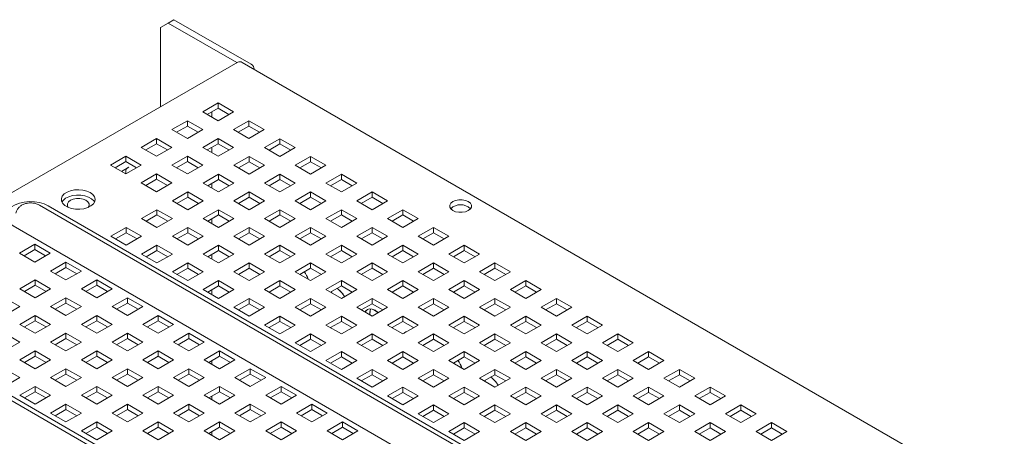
# Model space of a CAD drawing. Header units: inches. Extents: x 0 to 109, y 0 to 85.
# Tile 57 of 60: x 80.73 to 89.79, y 37.46 to 41.29. Entities that reach past the tile are written whole.
import ezdxf

# ---------------------------------------------------------------- set-up
doc = ezdxf.new("R2010")
doc.units = ezdxf.units.IN
doc.header["$MEASUREMENT"] = 0

msp = doc.modelspace()

# ---------------------------------------------------------------- linework, layer by layer
at = {"color": 7, "linetype": 'Continuous', "lineweight": 15, "ltscale": 5}
for p, q in [((82.0975, 41.2609), (82.0268, 41.22)), ((82.1503, 41.2914), (82.0975, 41.2609)), ((82.0975, 41.2609), (82.7289, 40.8964)), ((82.1503, 41.2914), (82.8609, 40.8811)), ((82.0268, 40.4911), (82.0268, 41.22)), ((82.7375, 40.9014), (73.7078, 35.6886)), ((82.7774, 40.8974), (94.9435, 33.8741)), ((82.8887, 40.8332), (82.8887, 40.8425)), ((82.4155, 40.4434), (82.557, 40.5251)), ((82.557, 40.5251), (82.6984, 40.4434)), ((82.557, 40.4762), (82.557, 40.5251)), ((82.557, 40.3618), (82.4155, 40.4434)), ((82.557, 40.4762), (82.4578, 40.419)), ((82.499, 40.4427), (82.499, 40.3953)), ((82.6561, 40.419), (82.557, 40.4762)), ((82.6984, 40.4434), (82.557, 40.3618)), ((82.1327, 40.2801), (82.2741, 40.3618)), ((82.2741, 40.3618), (82.4155, 40.2801)), ((82.2741, 40.3129), (82.2741, 40.3618)), ((82.6984, 40.2801), (82.8398, 40.3618)), ((82.8398, 40.3618), (82.9812, 40.2801)), ((82.8398, 40.3129), (82.8398, 40.3618)), ((82.2741, 40.1985), (82.1327, 40.2801)), ((82.2741, 40.3129), (82.175, 40.2557)), ((82.3732, 40.2557), (82.2741, 40.3129)), ((82.4155, 40.2801), (82.2741, 40.1985)), ((82.8398, 40.1985), (82.6984, 40.2801)), ((82.8398, 40.3129), (82.7407, 40.2557)), ((82.9389, 40.2557), (82.8398, 40.3129)), ((82.9812, 40.2801), (82.8398, 40.1985)), ((81.8498, 40.1169), (81.9913, 40.1985)), ((81.9913, 40.1985), (82.1327, 40.1169)), ((81.9913, 40.1497), (81.9913, 40.1985)), ((82.4155, 40.1169), (82.557, 40.1985)), ((82.557, 40.1985), (82.6984, 40.1169)), ((82.557, 40.1497), (82.557, 40.1985)), ((83.1262, 40.1965), (82.9848, 40.1148)), ((83.2676, 40.1148), (83.1262, 40.1965)), ((83.1262, 40.1476), (83.1262, 40.1965)), ((81.9913, 40.0352), (81.8498, 40.1169)), ((81.9913, 40.1497), (81.8921, 40.0924)), ((82.0904, 40.0924), (81.9913, 40.1497)), ((82.1327, 40.1169), (81.9913, 40.0352)), ((82.557, 40.0352), (82.4155, 40.1169)), ((82.557, 40.1497), (82.4578, 40.0924)), ((82.499, 40.1162), (82.499, 40.0687)), ((82.6561, 40.0924), (82.557, 40.1497)), ((82.6984, 40.1169), (82.557, 40.0352)), ((82.9848, 40.1148), (83.1262, 40.0332)), ((83.027, 40.0904), (83.1262, 40.1476)), ((83.1262, 40.1476), (83.2253, 40.0904)), ((83.1262, 40.0332), (83.2676, 40.1148)), ((81.567, 39.9536), (81.7084, 40.0352)), ((81.7084, 39.9864), (81.6093, 39.9292)), ((81.7084, 40.0352), (81.8498, 39.9536)), ((81.7084, 39.9864), (81.7084, 40.0352)), ((81.8076, 39.9292), (81.7084, 39.9864)), ((82.1327, 39.9536), (82.2741, 40.0352)), ((82.2741, 39.9864), (82.175, 39.9292)), ((82.2741, 40.0352), (82.4155, 39.9536)), ((82.2741, 39.9864), (82.2741, 40.0352)), ((82.3732, 39.9292), (82.2741, 39.9864)), ((82.8433, 40.0332), (82.7019, 39.9515)), ((82.7442, 39.9271), (82.8433, 39.9843)), ((82.9848, 39.9515), (82.8433, 40.0332)), ((82.8433, 39.9843), (82.8433, 40.0332)), ((82.8433, 39.9843), (82.9425, 39.9271)), ((83.409, 40.0332), (83.2676, 39.9515)), ((83.3099, 39.9271), (83.409, 39.9843)), ((83.5504, 39.9515), (83.409, 40.0332)), ((83.409, 39.9843), (83.409, 40.0332)), ((83.409, 39.9843), (83.5081, 39.9271)), ((81.7084, 39.8719), (81.567, 39.9536)), ((81.7354, 39.935), (81.6673, 39.8957)), ((81.7069, 39.8932), (81.7081, 39.8721)), ((81.8498, 39.9536), (81.7084, 39.8719)), ((82.2741, 39.8719), (82.1327, 39.9536)), ((82.4155, 39.9536), (82.2741, 39.8719)), ((82.7019, 39.9515), (82.8433, 39.8699)), ((82.8433, 39.8699), (82.9848, 39.9515)), ((83.2676, 39.9515), (83.409, 39.8699)), ((83.409, 39.8699), (83.5504, 39.9515)), ((81.8498, 39.7903), (81.9913, 39.8719)), ((81.9913, 39.7086), (81.8498, 39.7903)), ((81.9913, 39.8231), (81.8921, 39.7659)), ((81.9913, 39.8719), (82.1327, 39.7903)), ((81.9913, 39.8231), (81.9913, 39.8719)), ((82.0904, 39.7659), (81.9913, 39.8231)), ((82.1327, 39.7903), (81.9913, 39.7086)), ((82.5605, 39.8699), (82.4191, 39.7882)), ((82.4614, 39.7638), (82.5605, 39.8211)), ((82.7019, 39.7882), (82.5605, 39.8699)), ((82.5605, 39.8211), (82.5605, 39.8699)), ((82.5605, 39.8211), (82.6596, 39.7638)), ((83.1262, 39.8699), (82.9848, 39.7882)), ((83.027, 39.7638), (83.1262, 39.8211)), ((83.2676, 39.7882), (83.1262, 39.8699)), ((83.1262, 39.8211), (83.1262, 39.8699)), ((83.1262, 39.8211), (83.2253, 39.7638)), ((83.6919, 39.8699), (83.5504, 39.7882)), ((83.5927, 39.7638), (83.6919, 39.8211)), ((83.8333, 39.7882), (83.6919, 39.8699)), ((83.6919, 39.8211), (83.6919, 39.8699)), ((83.6919, 39.8211), (83.791, 39.7638)), ((82.2776, 39.7066), (82.1362, 39.625)), ((82.4191, 39.625), (82.2776, 39.7066)), ((82.2776, 39.6578), (82.2776, 39.7066)), ((82.4191, 39.7882), (82.5605, 39.7066)), ((82.499, 39.7855), (82.499, 39.7421)), ((82.5605, 39.7066), (82.7019, 39.7882)), ((82.8433, 39.7066), (82.7019, 39.625)), ((82.9848, 39.625), (82.8433, 39.7066)), ((82.8433, 39.6578), (82.8433, 39.7066)), ((82.9848, 39.7882), (83.1262, 39.7066)), ((83.1262, 39.7066), (83.2676, 39.7882)), ((83.409, 39.7066), (83.2676, 39.625)), ((83.5504, 39.625), (83.409, 39.7066)), ((83.409, 39.6578), (83.409, 39.7066)), ((83.5504, 39.7882), (83.6919, 39.7066)), ((83.6919, 39.7066), (83.8333, 39.7882)), ((83.9747, 39.7066), (83.8333, 39.625)), ((84.1161, 39.625), (83.9747, 39.7066)), ((83.9747, 39.6578), (83.9747, 39.7066)), ((82.1362, 39.625), (82.2776, 39.5433)), ((82.1785, 39.6006), (82.2776, 39.6578)), ((82.2776, 39.6578), (82.3768, 39.6006)), ((82.2776, 39.5433), (82.4191, 39.625)), ((82.7019, 39.625), (82.8433, 39.5433)), ((82.7442, 39.6006), (82.8433, 39.6578)), ((82.8433, 39.6578), (82.9425, 39.6006)), ((82.8433, 39.5433), (82.9848, 39.625)), ((83.2676, 39.625), (83.409, 39.5433)), ((83.3099, 39.6006), (83.409, 39.6578)), ((83.409, 39.6578), (83.5081, 39.6006)), ((83.409, 39.5433), (83.5504, 39.625)), ((83.8333, 39.625), (83.9747, 39.5433)), ((83.8756, 39.6006), (83.9747, 39.6578)), ((83.9747, 39.6578), (84.0738, 39.6006)), ((83.9747, 39.5433), (84.1161, 39.625)), ((92.5791, 32.8498), (80.9119, 39.5852)), ((80.9927, 39.5797), (92.66, 32.8443)), ((81.9948, 39.5433), (81.8534, 39.4617)), ((82.1362, 39.4617), (81.9948, 39.5433)), ((81.9948, 39.4945), (81.9948, 39.5433)), ((82.5605, 39.5433), (82.4191, 39.4617)), ((82.7019, 39.4617), (82.5605, 39.5433)), ((82.5605, 39.4945), (82.5605, 39.5433)), ((83.1262, 39.5433), (82.9848, 39.4617)), ((83.2676, 39.4617), (83.1262, 39.5433)), ((83.1262, 39.4945), (83.1262, 39.5433)), ((83.6919, 39.5433), (83.5504, 39.4617)), ((83.8333, 39.4617), (83.6919, 39.5433)), ((83.6919, 39.4945), (83.6919, 39.5433)), ((84.2575, 39.5433), (84.1161, 39.4617)), ((84.399, 39.4617), (84.2575, 39.5433)), ((84.2575, 39.4945), (84.2575, 39.5433)), ((81.8534, 39.4617), (81.9948, 39.38)), ((81.8957, 39.4373), (81.9948, 39.4945)), ((81.9948, 39.4945), (82.0939, 39.4373)), ((81.9948, 39.38), (82.1362, 39.4617)), ((82.4191, 39.4617), (82.5605, 39.38)), ((82.4614, 39.4373), (82.5605, 39.4945)), ((82.499, 39.459), (82.499, 39.4156)), ((82.5605, 39.4945), (82.6596, 39.4373)), ((82.5605, 39.38), (82.7019, 39.4617)), ((82.9848, 39.4617), (83.1262, 39.38)), ((83.027, 39.4373), (83.1262, 39.4945)), ((83.1262, 39.4945), (83.2253, 39.4373)), ((83.1262, 39.38), (83.2676, 39.4617)), ((83.5504, 39.4617), (83.6919, 39.38)), ((83.5927, 39.4373), (83.6919, 39.4945)), ((83.6919, 39.4945), (83.791, 39.4373)), ((83.6919, 39.38), (83.8333, 39.4617)), ((84.1161, 39.4617), (84.2575, 39.38)), ((84.1584, 39.4373), (84.2575, 39.4945)), ((84.2575, 39.4945), (84.3567, 39.4373)), ((84.2575, 39.38), (84.399, 39.4617)), ((92.3378, 32.6583), (80.6705, 39.3937)), ((80.6705, 39.3936), (92.3378, 32.6582)), ((81.712, 39.38), (81.5705, 39.2984)), ((81.8534, 39.2984), (81.712, 39.38)), ((81.712, 39.3312), (81.712, 39.38)), ((82.2776, 39.38), (82.1362, 39.2984)), ((82.4191, 39.2984), (82.2776, 39.38)), ((82.2776, 39.3312), (82.2776, 39.38)), ((82.8433, 39.38), (82.7019, 39.2984)), ((82.9848, 39.2984), (82.8433, 39.38)), ((82.8433, 39.3312), (82.8433, 39.38)), ((83.409, 39.38), (83.2676, 39.2984)), ((83.5504, 39.2984), (83.409, 39.38)), ((83.409, 39.3312), (83.409, 39.38)), ((83.9747, 39.38), (83.8333, 39.2984)), ((84.1161, 39.2984), (83.9747, 39.38)), ((83.9747, 39.3312), (83.9747, 39.38)), ((84.5404, 39.38), (84.399, 39.2984)), ((84.6818, 39.2984), (84.5404, 39.38)), ((84.5404, 39.3312), (84.5404, 39.38)), ((81.5705, 39.2984), (81.712, 39.2168)), ((81.6128, 39.274), (81.712, 39.3312)), ((81.712, 39.3312), (81.8111, 39.274)), ((81.712, 39.2168), (81.8534, 39.2984)), ((82.1362, 39.2984), (82.2776, 39.2168)), ((82.1785, 39.274), (82.2776, 39.3312)), ((82.2776, 39.3312), (82.3768, 39.274)), ((82.2776, 39.2168), (82.4191, 39.2984)), ((82.7019, 39.2984), (82.8433, 39.2168)), ((82.7442, 39.274), (82.8433, 39.3312)), ((82.8433, 39.3312), (82.9425, 39.274)), ((82.8433, 39.2168), (82.9848, 39.2984)), ((83.2676, 39.2984), (83.409, 39.2168)), ((83.3099, 39.274), (83.409, 39.3312)), ((83.409, 39.3312), (83.5081, 39.274)), ((83.409, 39.2168), (83.5504, 39.2984)), ((83.8333, 39.2984), (83.9747, 39.2168)), ((83.8756, 39.274), (83.9747, 39.3312)), ((83.9747, 39.3312), (84.0738, 39.274)), ((83.9747, 39.2168), (84.1161, 39.2984)), ((84.399, 39.2984), (84.5404, 39.2168)), ((84.4413, 39.274), (84.5404, 39.3312)), ((84.5404, 39.3312), (84.6395, 39.274)), ((84.5404, 39.2168), (84.6818, 39.2984)), ((80.7291, 39.1433), (80.8705, 39.2249)), ((80.8705, 39.1761), (80.7714, 39.1189)), ((80.8705, 39.2249), (81.0119, 39.1433)), ((80.8705, 39.1761), (80.8705, 39.2249)), ((80.9696, 39.1189), (80.8705, 39.1761)), ((81.9948, 39.2168), (81.8534, 39.1351)), ((81.8957, 39.1107), (81.9948, 39.1679)), ((82.1362, 39.1351), (81.9948, 39.2168)), ((81.9948, 39.1679), (81.9948, 39.2168)), ((81.9948, 39.1679), (82.0939, 39.1107)), ((82.5605, 39.2168), (82.4191, 39.1351)), ((82.4614, 39.1107), (82.5605, 39.1679)), ((82.7019, 39.1351), (82.5605, 39.2168)), ((82.5605, 39.1679), (82.5605, 39.2168)), ((82.5605, 39.1679), (82.6596, 39.1107)), ((83.1262, 39.2168), (82.9848, 39.1351)), ((83.027, 39.1107), (83.1262, 39.1679)), ((83.2676, 39.1351), (83.1262, 39.2168)), ((83.1262, 39.1679), (83.1262, 39.2168)), ((83.1262, 39.1679), (83.2253, 39.1107)), ((83.6919, 39.2168), (83.5504, 39.1351)), ((83.5927, 39.1107), (83.6919, 39.1679)), ((83.8333, 39.1351), (83.6919, 39.2168)), ((83.6919, 39.1679), (83.6919, 39.2168)), ((83.6919, 39.1679), (83.791, 39.1107)), ((84.2575, 39.2168), (84.1161, 39.1351)), ((84.1584, 39.1107), (84.2575, 39.1679)), ((84.399, 39.1351), (84.2575, 39.2168)), ((84.2575, 39.1679), (84.2575, 39.2168)), ((84.2575, 39.1679), (84.3567, 39.1107)), ((84.8232, 39.2168), (84.6818, 39.1351)), ((84.7241, 39.1107), (84.8232, 39.1679)), ((84.9647, 39.1351), (84.8232, 39.2168)), ((84.8232, 39.1679), (84.8232, 39.2168)), ((84.8232, 39.1679), (84.9224, 39.1107)), ((80.8705, 39.0616), (80.7291, 39.1433)), ((81.0119, 39.1433), (80.8705, 39.0616)), ((81.8534, 39.1351), (81.9948, 39.0535)), ((81.9948, 39.0535), (82.1362, 39.1351)), ((82.4191, 39.1351), (82.5605, 39.0535)), ((82.499, 39.1324), (82.499, 39.089)), ((82.5605, 39.0535), (82.7019, 39.1351)), ((82.9848, 39.1351), (83.1262, 39.0535)), ((83.1262, 39.0535), (83.2676, 39.1351)), ((83.5504, 39.1351), (83.6919, 39.0535)), ((83.6919, 39.0535), (83.8333, 39.1351)), ((84.1161, 39.1351), (84.2575, 39.0535)), ((84.2575, 39.0535), (84.399, 39.1351)), ((84.6818, 39.1351), (84.8232, 39.0535)), ((84.8232, 39.0535), (84.9647, 39.1351)), ((81.0155, 38.978), (81.1569, 39.0596)), ((81.1569, 38.8963), (81.0155, 38.978)), ((81.0578, 38.9535), (81.1569, 39.0108)), ((81.1569, 39.0596), (81.2983, 38.978)), ((81.1569, 39.0596), (81.1569, 39.0108)), ((81.1569, 39.0108), (81.256, 38.9535)), ((81.2983, 38.978), (81.1569, 38.8963)), ((82.2776, 39.0535), (82.1362, 38.9718)), ((82.1785, 38.9474), (82.2776, 39.0047)), ((82.4191, 38.9718), (82.2776, 39.0535)), ((82.2776, 39.0047), (82.2776, 39.0535)), ((82.2776, 39.0047), (82.3768, 38.9474)), ((82.8433, 39.0535), (82.7019, 38.9718)), ((82.7442, 38.9474), (82.8433, 39.0047)), ((82.9848, 38.9718), (82.8433, 39.0535)), ((82.8433, 39.0047), (82.8433, 39.0535)), ((82.8433, 39.0047), (82.9425, 38.9474)), ((83.409, 39.0535), (83.2676, 38.9718)), ((83.3099, 38.9474), (83.409, 39.0047)), ((83.5504, 38.9718), (83.409, 39.0535)), ((83.409, 39.0047), (83.409, 39.0535)), ((83.409, 39.0047), (83.5081, 38.9474)), ((83.9747, 39.0535), (83.8333, 38.9718)), ((83.8756, 38.9474), (83.9747, 39.0047)), ((84.1161, 38.9718), (83.9747, 39.0535)), ((83.9747, 39.0047), (83.9747, 39.0535)), ((83.9747, 39.0047), (84.0738, 38.9474)), ((84.5404, 39.0535), (84.399, 38.9718)), ((84.4413, 38.9474), (84.5404, 39.0047)), ((84.6818, 38.9718), (84.5404, 39.0535)), ((84.5404, 39.0047), (84.5404, 39.0535)), ((84.5404, 39.0047), (84.6395, 38.9474)), ((85.1061, 39.0535), (84.9647, 38.9718)), ((85.0069, 38.9474), (85.1061, 39.0047)), ((85.2475, 38.9718), (85.1061, 39.0535)), ((85.1061, 39.0047), (85.1061, 39.0535)), ((85.1061, 39.0047), (85.2052, 38.9474)), ((80.7326, 38.8147), (80.874, 38.8963)), ((80.874, 38.8963), (81.0155, 38.8147)), ((80.874, 38.8963), (80.874, 38.8475)), ((81.2983, 38.8147), (81.4397, 38.8963)), ((81.4397, 38.8963), (81.5811, 38.8147)), ((81.4397, 38.8963), (81.4397, 38.8475)), ((82.1362, 38.9718), (82.2776, 38.8902)), ((82.2776, 38.8902), (82.4191, 38.9718)), ((82.5605, 38.8902), (82.4191, 38.8086)), ((82.7019, 38.8086), (82.5605, 38.8902)), ((82.5605, 38.8414), (82.5605, 38.8902)), ((82.7019, 38.9718), (82.8433, 38.8902)), ((82.8433, 38.8902), (82.9848, 38.9718)), ((83.1262, 38.8902), (82.9848, 38.8086)), ((83.2676, 38.8086), (83.1262, 38.8902)), ((83.1262, 38.8414), (83.1262, 38.8902)), ((83.2676, 38.9718), (83.409, 38.8902)), ((83.409, 38.8902), (83.5504, 38.9718)), ((83.6919, 38.8902), (83.5504, 38.8086)), ((83.8333, 38.8086), (83.6919, 38.8902)), ((83.6919, 38.8414), (83.6919, 38.8902)), ((83.8333, 38.9718), (83.9747, 38.8902)), ((83.9747, 38.8902), (84.1161, 38.9718)), ((84.2575, 38.8902), (84.1161, 38.8086)), ((84.399, 38.8086), (84.2575, 38.8902)), ((84.2575, 38.8414), (84.2575, 38.8902)), ((84.399, 38.9718), (84.5404, 38.8902)), ((84.5404, 38.8902), (84.6818, 38.9718)), ((84.8232, 38.8902), (84.6818, 38.8086)), ((84.9647, 38.8086), (84.8232, 38.8902)), ((84.8232, 38.8414), (84.8232, 38.8902)), ((84.9647, 38.9718), (85.1061, 38.8902)), ((85.1061, 38.8902), (85.2475, 38.9718)), ((85.3889, 38.8902), (85.2475, 38.8086)), ((85.5303, 38.8086), (85.3889, 38.8902)), ((85.3889, 38.8414), (85.3889, 38.8902)), ((80.874, 38.733), (80.7326, 38.8147)), ((80.7749, 38.7903), (80.874, 38.8475)), ((80.874, 38.8475), (80.9732, 38.7903)), ((81.0155, 38.8147), (80.874, 38.733)), ((81.4397, 38.733), (81.2983, 38.8147)), ((81.3406, 38.7903), (81.4397, 38.8475)), ((81.4397, 38.8475), (81.5389, 38.7903)), ((81.5811, 38.8147), (81.4397, 38.733)), ((82.4191, 38.8086), (82.5605, 38.7269)), ((82.4614, 38.7841), (82.5605, 38.8414)), ((82.499, 38.8058), (82.499, 38.7624)), ((82.5605, 38.8414), (82.6596, 38.7841)), ((82.5605, 38.7269), (82.7019, 38.8086)), ((82.9848, 38.8086), (83.1262, 38.7269)), ((83.027, 38.7841), (83.1262, 38.8414)), ((83.1262, 38.8414), (83.2253, 38.7841)), ((83.1262, 38.7269), (83.2676, 38.8086)), ((83.5504, 38.8086), (83.6919, 38.7269)), ((83.5927, 38.7841), (83.6919, 38.8414)), ((83.6919, 38.8414), (83.791, 38.7841)), ((83.6919, 38.7269), (83.8333, 38.8086)), ((84.1161, 38.8086), (84.2575, 38.7269)), ((84.1584, 38.7841), (84.2575, 38.8414)), ((84.2575, 38.8414), (84.3567, 38.7841)), ((84.2575, 38.7269), (84.399, 38.8086)), ((84.6818, 38.8086), (84.8232, 38.7269)), ((84.7241, 38.7841), (84.8232, 38.8414)), ((84.8232, 38.8414), (84.9224, 38.7841)), ((84.8232, 38.7269), (84.9647, 38.8086)), ((85.2475, 38.8086), (85.3889, 38.7269)), ((85.2898, 38.7841), (85.3889, 38.8414)), ((85.3889, 38.8414), (85.488, 38.7841)), ((85.3889, 38.7269), (85.5303, 38.8086)), ((80.5912, 38.733), (80.7326, 38.6514)), ((81.0155, 38.6514), (81.1569, 38.733)), ((81.1569, 38.733), (81.2983, 38.6514)), ((81.1569, 38.733), (81.1569, 38.6842)), ((81.5811, 38.6514), (81.7226, 38.733)), ((81.7226, 38.733), (81.864, 38.6514)), ((81.7226, 38.733), (81.7226, 38.6842)), ((82.8433, 38.7269), (82.7019, 38.6453)), ((82.9848, 38.6453), (82.8433, 38.7269)), ((82.8433, 38.6781), (82.8433, 38.7269)), ((83.409, 38.7269), (83.2676, 38.6453)), ((83.5504, 38.6453), (83.409, 38.7269)), ((83.409, 38.6781), (83.409, 38.7269)), ((83.602, 38.7788), (83.6012, 38.7891)), ((83.6028, 38.7783), (83.6019, 38.7895)), ((83.9747, 38.7269), (83.8333, 38.6453)), ((84.1161, 38.6453), (83.9747, 38.7269)), ((83.9747, 38.6781), (83.9747, 38.7269)), ((84.5404, 38.7269), (84.399, 38.6453)), ((84.6818, 38.6453), (84.5404, 38.7269)), ((84.5404, 38.6781), (84.5404, 38.7269)), ((85.1061, 38.7269), (84.9647, 38.6453)), ((85.2475, 38.6453), (85.1061, 38.7269)), ((85.1061, 38.6781), (85.1061, 38.7269)), ((85.6718, 38.7269), (85.5303, 38.6453)), ((85.8132, 38.6453), (85.6718, 38.7269)), ((85.6718, 38.6781), (85.6718, 38.7269)), ((90.8934, 31.8766), (79.2261, 38.612)), ((80.7326, 38.6514), (80.5912, 38.5698)), ((81.1569, 38.5698), (81.0155, 38.6514)), ((81.0578, 38.627), (81.1569, 38.6842)), ((81.1569, 38.6842), (81.256, 38.627)), ((81.2983, 38.6514), (81.1569, 38.5698)), ((81.7226, 38.5698), (81.5811, 38.6514)), ((81.6234, 38.627), (81.7226, 38.6842)), ((81.7226, 38.6842), (81.8217, 38.627)), ((81.864, 38.6514), (81.7226, 38.5698)), ((82.7019, 38.6453), (82.8433, 38.5636)), ((82.7442, 38.6209), (82.8433, 38.6781)), ((82.8433, 38.6781), (82.9425, 38.6209)), ((82.8433, 38.5636), (82.9848, 38.6453)), ((83.2676, 38.6453), (83.409, 38.5636)), ((83.3099, 38.6209), (83.409, 38.6781)), ((83.409, 38.6781), (83.5081, 38.6209)), ((83.409, 38.5636), (83.5504, 38.6453)), ((83.8333, 38.6453), (83.9747, 38.5636)), ((83.8756, 38.6209), (83.9747, 38.6781)), ((83.9747, 38.6781), (84.0738, 38.6209)), ((83.9747, 38.5636), (84.1161, 38.6453)), ((84.399, 38.6453), (84.5404, 38.5636)), ((84.4413, 38.6209), (84.5404, 38.6781)), ((84.5404, 38.6781), (84.6395, 38.6209)), ((84.5404, 38.5636), (84.6818, 38.6453)), ((84.9647, 38.6453), (85.1061, 38.5636)), ((85.0069, 38.6209), (85.1061, 38.6781)), ((85.1061, 38.6781), (85.2052, 38.6209)), ((85.1061, 38.5636), (85.2475, 38.6453)), ((85.5303, 38.6453), (85.6718, 38.5636)), ((85.5726, 38.6209), (85.6718, 38.6781)), ((85.6718, 38.6781), (85.7709, 38.6209)), ((85.6718, 38.5636), (85.8132, 38.6453)), ((79.307, 38.6065), (90.9742, 31.8711)), ((80.7326, 38.4881), (80.874, 38.5698)), ((80.7749, 38.4637), (80.874, 38.5209)), ((80.874, 38.5698), (81.0155, 38.4881)), ((80.874, 38.5698), (80.874, 38.5209)), ((80.874, 38.5209), (80.9732, 38.4637)), ((81.2983, 38.4881), (81.4397, 38.5698)), ((81.3406, 38.4637), (81.4397, 38.5209)), ((81.4397, 38.5698), (81.5811, 38.4881)), ((81.4397, 38.5698), (81.4397, 38.5209)), ((81.4397, 38.5209), (81.5389, 38.4637)), ((81.864, 38.4881), (82.0054, 38.5698)), ((81.9063, 38.4637), (82.0054, 38.5209)), ((82.0054, 38.5698), (82.1468, 38.4881)), ((82.0054, 38.5698), (82.0054, 38.5209)), ((82.0054, 38.5209), (82.1045, 38.4637)), ((83.1262, 38.5636), (82.9848, 38.482)), ((83.2676, 38.482), (83.1262, 38.5636)), ((83.1262, 38.5148), (83.1262, 38.5636)), ((83.6919, 38.5636), (83.5504, 38.482)), ((83.8333, 38.482), (83.6919, 38.5636)), ((83.6919, 38.5148), (83.6919, 38.5636)), ((84.2575, 38.5636), (84.1161, 38.482)), ((84.399, 38.482), (84.2575, 38.5636)), ((84.2575, 38.5148), (84.2575, 38.5636)), ((84.8232, 38.5636), (84.6818, 38.482)), ((84.9647, 38.482), (84.8232, 38.5636)), ((84.8232, 38.5148), (84.8232, 38.5636)), ((85.3889, 38.5636), (85.2475, 38.482)), ((85.5303, 38.482), (85.3889, 38.5636)), ((85.3889, 38.5148), (85.3889, 38.5636)), ((85.9546, 38.5636), (85.8132, 38.482)), ((86.096, 38.482), (85.9546, 38.5636)), ((85.9546, 38.5148), (85.9546, 38.5636)), ((80.874, 38.4065), (80.7326, 38.4881)), ((81.0155, 38.4881), (80.874, 38.4065)), ((81.4397, 38.4065), (81.2983, 38.4881)), ((81.5811, 38.4881), (81.4397, 38.4065)), ((82.0054, 38.4065), (81.864, 38.4881)), ((82.1468, 38.4881), (82.0054, 38.4065)), ((82.9848, 38.482), (83.1262, 38.4004)), ((83.027, 38.4576), (83.1262, 38.5148)), ((83.1262, 38.5148), (83.2253, 38.4576)), ((83.1262, 38.4004), (83.2676, 38.482)), ((83.5504, 38.482), (83.6919, 38.4004)), ((83.5927, 38.4576), (83.6919, 38.5148)), ((83.6919, 38.5148), (83.791, 38.4576)), ((83.6919, 38.4004), (83.8333, 38.482)), ((84.1161, 38.482), (84.2575, 38.4004)), ((84.1584, 38.4576), (84.2575, 38.5148)), ((84.2575, 38.5148), (84.3567, 38.4576)), ((84.2575, 38.4004), (84.399, 38.482)), ((84.6818, 38.482), (84.8232, 38.4004)), ((84.7241, 38.4576), (84.8232, 38.5148)), ((84.8232, 38.5148), (84.9224, 38.4576)), ((84.8232, 38.4004), (84.9647, 38.482)), ((85.2475, 38.482), (85.3889, 38.4004)), ((85.2898, 38.4576), (85.3889, 38.5148)), ((85.3889, 38.5148), (85.488, 38.4576)), ((85.3889, 38.4004), (85.5303, 38.482)), ((85.8132, 38.482), (85.9546, 38.4004)), ((85.8555, 38.4576), (85.9546, 38.5148)), ((85.9546, 38.5148), (86.0537, 38.4576)), ((85.9546, 38.4004), (86.096, 38.482)), ((80.5912, 38.4065), (80.7326, 38.3248)), ((81.0155, 38.3248), (81.1569, 38.4065)), ((81.0578, 38.3004), (81.1569, 38.3576)), ((81.1569, 38.4065), (81.2983, 38.3248)), ((81.1569, 38.4065), (81.1569, 38.3576)), ((81.1569, 38.3576), (81.256, 38.3004)), ((81.5811, 38.3248), (81.7226, 38.4065)), ((81.6234, 38.3004), (81.7226, 38.3576)), ((81.7226, 38.4065), (81.864, 38.3248)), ((81.7226, 38.4065), (81.7226, 38.3576)), ((81.7226, 38.3576), (81.8217, 38.3004)), ((82.1468, 38.3248), (82.2883, 38.4065)), ((82.1891, 38.3004), (82.2883, 38.3576)), ((82.2883, 38.4065), (82.4297, 38.3248)), ((82.2883, 38.4065), (82.2883, 38.3576)), ((82.2883, 38.3576), (82.3874, 38.3004)), ((83.409, 38.4004), (83.2676, 38.3187)), ((83.3099, 38.2943), (83.409, 38.3515)), ((83.5504, 38.3187), (83.409, 38.4004)), ((83.409, 38.3515), (83.409, 38.4004)), ((83.409, 38.3515), (83.5081, 38.2943)), ((83.9747, 38.4004), (83.8333, 38.3187)), ((83.8756, 38.2943), (83.9747, 38.3515)), ((84.1161, 38.3187), (83.9747, 38.4004)), ((83.9747, 38.3515), (83.9747, 38.4004)), ((83.9747, 38.3515), (84.0738, 38.2943)), ((84.5404, 38.4004), (84.399, 38.3187)), ((84.4413, 38.2943), (84.5404, 38.3515)), ((84.6818, 38.3187), (84.5404, 38.4004)), ((84.5404, 38.3515), (84.5404, 38.4004)), ((84.5404, 38.3515), (84.6395, 38.2943)), ((85.1061, 38.4004), (84.9647, 38.3187)), ((85.0069, 38.2943), (85.1061, 38.3515)), ((85.2475, 38.3187), (85.1061, 38.4004)), ((85.1061, 38.3515), (85.1061, 38.4004)), ((85.1061, 38.3515), (85.2052, 38.2943)), ((85.6718, 38.4004), (85.5303, 38.3187)), ((85.5726, 38.2943), (85.6718, 38.3515)), ((85.8132, 38.3187), (85.6718, 38.4004)), ((85.6718, 38.3515), (85.6718, 38.4004)), ((85.6718, 38.3515), (85.7709, 38.2943)), ((86.2374, 38.4004), (86.096, 38.3187)), ((86.1383, 38.2943), (86.2374, 38.3515)), ((86.3789, 38.3187), (86.2374, 38.4004)), ((86.2374, 38.3515), (86.2374, 38.4004)), ((86.2374, 38.3515), (86.3366, 38.2943)), ((80.7326, 38.3248), (80.5912, 38.2432)), ((81.1569, 38.2432), (81.0155, 38.3248)), ((81.2983, 38.3248), (81.1569, 38.2432)), ((81.7226, 38.2432), (81.5811, 38.3248)), ((81.864, 38.3248), (81.7226, 38.2432)), ((82.2883, 38.2432), (82.1468, 38.3248)), ((82.4297, 38.3248), (82.2883, 38.2432)), ((83.2676, 38.3187), (83.409, 38.2371)), ((83.409, 38.2371), (83.5504, 38.3187)), ((83.8333, 38.3187), (83.9747, 38.2371)), ((83.9747, 38.2371), (84.1161, 38.3187)), ((84.399, 38.3187), (84.5404, 38.2371)), ((84.4457, 38.2917), (84.4443, 38.2961)), ((84.4467, 38.2911), (84.445, 38.2965)), ((84.5404, 38.2371), (84.6818, 38.3187)), ((84.9647, 38.3187), (85.1061, 38.2371)), ((85.1061, 38.2371), (85.2475, 38.3187)), ((85.5303, 38.3187), (85.6718, 38.2371)), ((85.6718, 38.2371), (85.8132, 38.3187)), ((86.096, 38.3187), (86.2374, 38.2371)), ((86.2374, 38.2371), (86.3789, 38.3187)), ((80.7326, 38.1616), (80.874, 38.2432)), ((80.874, 38.0799), (80.7326, 38.1616)), ((80.7749, 38.1371), (80.874, 38.1944)), ((80.874, 38.2432), (81.0155, 38.1616)), ((80.874, 38.2432), (80.874, 38.1944)), ((80.874, 38.1944), (80.9732, 38.1371)), ((81.0155, 38.1616), (80.874, 38.0799)), ((81.2983, 38.1616), (81.4397, 38.2432)), ((81.4397, 38.0799), (81.2983, 38.1616)), ((81.3406, 38.1371), (81.4397, 38.1944)), ((81.4397, 38.2432), (81.5811, 38.1616)), ((81.4397, 38.2432), (81.4397, 38.1944)), ((81.4397, 38.1944), (81.5389, 38.1371)), ((81.5811, 38.1616), (81.4397, 38.0799)), ((81.864, 38.1616), (82.0054, 38.2432)), ((82.0054, 38.0799), (81.864, 38.1616)), ((81.9063, 38.1371), (82.0054, 38.1944)), ((82.0054, 38.2432), (82.1468, 38.1616)), ((82.0054, 38.2432), (82.0054, 38.1944)), ((82.0054, 38.1944), (82.1045, 38.1371)), ((82.1468, 38.1616), (82.0054, 38.0799)), ((82.4297, 38.1616), (82.5711, 38.2432)), ((82.5711, 38.0799), (82.4297, 38.1616)), ((82.472, 38.1371), (82.5711, 38.1944)), ((82.5711, 38.2432), (82.7125, 38.1616)), ((82.5711, 38.2432), (82.5711, 38.1944)), ((82.5711, 38.1944), (82.6702, 38.1371)), ((82.7125, 38.1616), (82.5711, 38.0799)), ((83.6919, 38.2371), (83.5504, 38.1554)), ((83.5927, 38.131), (83.6919, 38.1882)), ((83.8333, 38.1554), (83.6919, 38.2371)), ((83.6919, 38.1882), (83.6919, 38.2371)), ((83.6919, 38.1882), (83.791, 38.131)), ((84.2575, 38.2371), (84.1161, 38.1554)), ((84.1584, 38.131), (84.2575, 38.1882)), ((84.399, 38.1554), (84.2575, 38.2371)), ((84.2575, 38.1882), (84.2575, 38.2371)), ((84.2575, 38.1882), (84.3567, 38.131)), ((84.8232, 38.2371), (84.6818, 38.1554)), ((84.7241, 38.131), (84.8232, 38.1882)), ((84.9647, 38.1554), (84.8232, 38.2371)), ((84.8232, 38.1882), (84.8232, 38.2371)), ((84.8232, 38.1882), (84.9224, 38.131)), ((85.3889, 38.2371), (85.2475, 38.1554)), ((85.2898, 38.131), (85.3889, 38.1882)), ((85.5303, 38.1554), (85.3889, 38.2371)), ((85.3889, 38.1882), (85.3889, 38.2371)), ((85.3889, 38.1882), (85.488, 38.131)), ((85.9546, 38.2371), (85.8132, 38.1554)), ((85.8555, 38.131), (85.9546, 38.1882)), ((86.096, 38.1554), (85.9546, 38.2371)), ((85.9546, 38.1882), (85.9546, 38.2371)), ((85.9546, 38.1882), (86.0537, 38.131)), ((86.5203, 38.2371), (86.3789, 38.1554)), ((86.4212, 38.131), (86.5203, 38.1882)), ((86.6617, 38.1554), (86.5203, 38.2371)), ((86.5203, 38.1882), (86.5203, 38.2371)), ((86.5203, 38.1882), (86.6194, 38.131)), ((80.5912, 38.0799), (80.7326, 37.9983)), ((81.0155, 37.9983), (81.1569, 38.0799)), ((81.1569, 38.0799), (81.2983, 37.9983)), ((81.1569, 38.0799), (81.1569, 38.0311)), ((81.5811, 37.9983), (81.7226, 38.0799)), ((81.7226, 38.0799), (81.864, 37.9983)), ((81.7226, 38.0799), (81.7226, 38.0311)), ((82.1468, 37.9983), (82.2883, 38.0799)), ((82.2883, 38.0799), (82.4297, 37.9983)), ((82.2883, 38.0799), (82.2883, 38.0311)), ((82.499, 38.1527), (82.499, 38.1216)), ((82.7125, 37.9983), (82.8539, 38.0799)), ((82.8539, 38.0799), (82.9954, 37.9983)), ((82.8539, 38.0799), (82.8539, 38.0311)), ((83.5504, 38.1554), (83.6919, 38.0738)), ((83.6919, 38.0738), (83.8333, 38.1554)), ((83.9747, 38.0738), (83.8333, 37.9922)), ((84.1161, 37.9922), (83.9747, 38.0738)), ((83.9747, 38.025), (83.9747, 38.0738)), ((84.1161, 38.1554), (84.2575, 38.0738)), ((84.2575, 38.0738), (84.399, 38.1554)), ((84.5404, 38.0738), (84.399, 37.9922)), ((84.6818, 37.9922), (84.5404, 38.0738)), ((84.5404, 38.025), (84.5404, 38.0738)), ((84.6818, 38.1554), (84.8232, 38.0738)), ((84.8232, 38.0738), (84.9647, 38.1554)), ((85.1061, 38.0738), (84.9647, 37.9922)), ((85.2475, 37.9922), (85.1061, 38.0738)), ((85.1061, 38.025), (85.1061, 38.0738)), ((85.2475, 38.1554), (85.3889, 38.0738)), ((85.3889, 38.0738), (85.5303, 38.1554)), ((85.6718, 38.0738), (85.5303, 37.9922)), ((85.8132, 37.9922), (85.6718, 38.0738)), ((85.6718, 38.025), (85.6718, 38.0738)), ((85.8132, 38.1554), (85.9546, 38.0738)), ((85.9546, 38.0738), (86.096, 38.1554)), ((86.2374, 38.0738), (86.096, 37.9922)), ((86.3789, 37.9922), (86.2374, 38.0738)), ((86.2374, 38.025), (86.2374, 38.0738)), ((86.3789, 38.1554), (86.5203, 38.0738)), ((86.5203, 38.0738), (86.6617, 38.1554)), ((86.8031, 38.0738), (86.6617, 37.9922)), ((86.9446, 37.9922), (86.8031, 38.0738)), ((86.8031, 38.025), (86.8031, 38.0738)), ((80.7326, 37.9983), (80.5912, 37.9166)), ((81.1569, 37.9166), (81.0155, 37.9983)), ((81.0578, 37.9739), (81.1569, 38.0311)), ((81.1569, 38.0311), (81.256, 37.9739)), ((81.2983, 37.9983), (81.1569, 37.9166)), ((81.7226, 37.9166), (81.5811, 37.9983)), ((81.6234, 37.9739), (81.7226, 38.0311)), ((81.7226, 38.0311), (81.8217, 37.9739)), ((81.864, 37.9983), (81.7226, 37.9166)), ((82.2883, 37.9166), (82.1468, 37.9983)), ((82.1891, 37.9739), (82.2883, 38.0311)), ((82.2883, 38.0311), (82.3874, 37.9739)), ((82.4297, 37.9983), (82.2883, 37.9166)), ((82.8539, 37.9166), (82.7125, 37.9983)), ((82.7548, 37.9739), (82.8539, 38.0311)), ((82.8539, 38.0311), (82.9531, 37.9739)), ((82.9954, 37.9983), (82.8539, 37.9166)), ((83.8333, 37.9922), (83.9747, 37.9105)), ((83.8756, 37.9677), (83.9747, 38.025)), ((83.9747, 38.025), (84.0738, 37.9677)), ((83.9747, 37.9105), (84.1161, 37.9922)), ((84.399, 37.9922), (84.5404, 37.9105)), ((84.4413, 37.9677), (84.5404, 38.025)), ((84.5404, 38.025), (84.6395, 37.9677)), ((84.5404, 37.9105), (84.6818, 37.9922)), ((84.9647, 37.9922), (85.1061, 37.9105)), ((85.0069, 37.9677), (85.1061, 38.025)), ((85.1061, 38.025), (85.2052, 37.9677)), ((85.1061, 37.9105), (85.2475, 37.9922)), ((85.5303, 37.9922), (85.6718, 37.9105)), ((85.5726, 37.9677), (85.6718, 38.025)), ((85.6718, 38.025), (85.7709, 37.9677)), ((85.6718, 37.9105), (85.8132, 37.9922)), ((86.096, 37.9922), (86.2374, 37.9105)), ((86.1383, 37.9677), (86.2374, 38.025)), ((86.2374, 38.025), (86.3366, 37.9677)), ((86.2374, 37.9105), (86.3789, 37.9922)), ((86.6617, 37.9922), (86.8031, 37.9105)), ((86.704, 37.9677), (86.8031, 38.025)), ((86.8031, 38.025), (86.9023, 37.9677)), ((86.8031, 37.9105), (86.9446, 37.9922)), ((80.7326, 37.835), (80.874, 37.9166)), ((80.874, 37.9166), (81.0155, 37.835)), ((80.874, 37.9166), (80.874, 37.8678)), ((81.2983, 37.835), (81.4397, 37.9166)), ((81.4397, 37.9166), (81.5811, 37.835)), ((81.4397, 37.9166), (81.4397, 37.8678)), ((81.864, 37.835), (82.0054, 37.9166)), ((82.0054, 37.9166), (82.1468, 37.835)), ((82.0054, 37.9166), (82.0054, 37.8678)), ((82.4297, 37.835), (82.5711, 37.9166)), ((82.5711, 37.9166), (82.7125, 37.835)), ((82.5711, 37.9166), (82.5711, 37.8678)), ((82.9954, 37.835), (83.1368, 37.9166)), ((83.1368, 37.9166), (83.2782, 37.835)), ((83.1368, 37.9166), (83.1368, 37.8678)), ((84.2575, 37.9105), (84.1161, 37.8289)), ((84.399, 37.8289), (84.2575, 37.9105)), ((84.2575, 37.8617), (84.2575, 37.9105)), ((84.8232, 37.9105), (84.6818, 37.8289)), ((84.9647, 37.8289), (84.8232, 37.9105)), ((84.8232, 37.8617), (84.8232, 37.9105)), ((85.0162, 37.9624), (85.0154, 37.9726)), ((85.017, 37.9619), (85.0162, 37.9731)), ((85.3889, 37.9105), (85.2475, 37.8289)), ((85.5303, 37.8289), (85.3889, 37.9105)), ((85.3889, 37.8617), (85.3889, 37.9105)), ((85.9546, 37.9105), (85.8132, 37.8289)), ((86.096, 37.8289), (85.9546, 37.9105)), ((85.9546, 37.8617), (85.9546, 37.9105)), ((86.5203, 37.9105), (86.3789, 37.8289)), ((86.6617, 37.8289), (86.5203, 37.9105)), ((86.5203, 37.8617), (86.5203, 37.9105)), ((87.086, 37.9105), (86.9446, 37.8289)), ((87.2274, 37.8289), (87.086, 37.9105)), ((87.086, 37.8617), (87.086, 37.9105)), ((80.874, 37.7534), (80.7326, 37.835)), ((80.7749, 37.8106), (80.874, 37.8678)), ((80.874, 37.8678), (80.9732, 37.8106)), ((81.0155, 37.835), (80.874, 37.7534)), ((81.4397, 37.7534), (81.2983, 37.835)), ((81.3406, 37.8106), (81.4397, 37.8678)), ((81.4397, 37.8678), (81.5389, 37.8106)), ((81.5811, 37.835), (81.4397, 37.7534)), ((82.0054, 37.7534), (81.864, 37.835)), ((81.9063, 37.8106), (82.0054, 37.8678)), ((82.0054, 37.8678), (82.1045, 37.8106)), ((82.1468, 37.835), (82.0054, 37.7534)), ((82.5711, 37.7534), (82.4297, 37.835)), ((82.472, 37.8106), (82.5711, 37.8678)), ((82.499, 37.8262), (82.499, 37.795)), ((82.5711, 37.8678), (82.6702, 37.8106)), ((82.7125, 37.835), (82.5711, 37.7534)), ((83.1368, 37.7534), (82.9954, 37.835)), ((83.0377, 37.8106), (83.1368, 37.8678)), ((83.1368, 37.8678), (83.2359, 37.8106)), ((83.2782, 37.835), (83.1368, 37.7534)), ((84.1161, 37.8289), (84.2575, 37.7472)), ((84.1584, 37.8045), (84.2575, 37.8617)), ((84.2575, 37.8617), (84.3567, 37.8045)), ((84.2575, 37.7472), (84.399, 37.8289)), ((84.6818, 37.8289), (84.8232, 37.7472)), ((84.7241, 37.8045), (84.8232, 37.8617)), ((84.8232, 37.8617), (84.9224, 37.8045)), ((84.8232, 37.7472), (84.9647, 37.8289)), ((85.2475, 37.8289), (85.3889, 37.7472)), ((85.2898, 37.8045), (85.3889, 37.8617)), ((85.3889, 37.8617), (85.488, 37.8045)), ((85.3889, 37.7472), (85.5303, 37.8289)), ((85.8132, 37.8289), (85.9546, 37.7472)), ((85.8555, 37.8045), (85.9546, 37.8617)), ((85.9546, 37.8617), (86.0537, 37.8045)), ((85.9546, 37.7472), (86.096, 37.8289)), ((86.3789, 37.8289), (86.5203, 37.7472)), ((86.4212, 37.8045), (86.5203, 37.8617)), ((86.5203, 37.8617), (86.6194, 37.8045)), ((86.5203, 37.7472), (86.6617, 37.8289)), ((86.9446, 37.8289), (87.086, 37.7472)), ((86.9868, 37.8045), (87.086, 37.8617)), ((87.086, 37.8617), (87.1851, 37.8045)), ((87.086, 37.7472), (87.2274, 37.8289)), ((81.0155, 37.6717), (81.1569, 37.7534)), ((81.1569, 37.7534), (81.2983, 37.6717)), ((81.1569, 37.7534), (81.1569, 37.7045)), ((81.5811, 37.6717), (81.7226, 37.7534)), ((81.7226, 37.7534), (81.864, 37.6717)), ((81.7226, 37.7534), (81.7226, 37.7045)), ((82.1468, 37.6717), (82.2883, 37.7534)), ((82.2883, 37.7534), (82.4297, 37.6717)), ((82.2883, 37.7534), (82.2883, 37.7045)), ((82.7125, 37.6717), (82.8539, 37.7534)), ((82.8539, 37.7534), (82.9954, 37.6717)), ((82.8539, 37.7534), (82.8539, 37.7045)), ((83.2782, 37.6717), (83.4196, 37.7534)), ((83.4196, 37.7534), (83.561, 37.6717)), ((83.4196, 37.7534), (83.4196, 37.7045)), ((84.5404, 37.7472), (84.399, 37.6656)), ((84.6818, 37.6656), (84.5404, 37.7472)), ((84.5404, 37.6984), (84.5404, 37.7472)), ((85.1061, 37.7472), (84.9647, 37.6656)), ((85.2475, 37.6656), (85.1061, 37.7472)), ((85.1061, 37.6984), (85.1061, 37.7472)), ((85.6718, 37.7472), (85.5303, 37.6656)), ((85.8132, 37.6656), (85.6718, 37.7472)), ((85.6718, 37.6984), (85.6718, 37.7472)), ((86.2374, 37.7472), (86.096, 37.6656)), ((86.3789, 37.6656), (86.2374, 37.7472)), ((86.2374, 37.6984), (86.2374, 37.7472)), ((86.8031, 37.7472), (86.6617, 37.6656)), ((86.9446, 37.6656), (86.8031, 37.7472)), ((86.8031, 37.6984), (86.8031, 37.7472)), ((87.3688, 37.7472), (87.2274, 37.6656)), ((87.5102, 37.6656), (87.3688, 37.7472)), ((87.3688, 37.6984), (87.3688, 37.7472)), ((81.1569, 37.5901), (81.0155, 37.6717)), ((81.0578, 37.6473), (81.1569, 37.7045)), ((81.1569, 37.7045), (81.256, 37.6473)), ((81.2983, 37.6717), (81.1569, 37.5901)), ((81.7226, 37.5901), (81.5811, 37.6717)), ((81.6234, 37.6473), (81.7226, 37.7045)), ((81.7226, 37.7045), (81.8217, 37.6473)), ((81.864, 37.6717), (81.7226, 37.5901)), ((82.2883, 37.5901), (82.1468, 37.6717)), ((82.1891, 37.6473), (82.2883, 37.7045)), ((82.2883, 37.7045), (82.3874, 37.6473)), ((82.4297, 37.6717), (82.2883, 37.5901)), ((82.8539, 37.5901), (82.7125, 37.6717)), ((82.7548, 37.6473), (82.8539, 37.7045)), ((82.8539, 37.7045), (82.9531, 37.6473)), ((82.9954, 37.6717), (82.8539, 37.5901)), ((83.4196, 37.5901), (83.2782, 37.6717)), ((83.3205, 37.6473), (83.4196, 37.7045)), ((83.4196, 37.7045), (83.5188, 37.6473)), ((83.561, 37.6717), (83.4196, 37.5901)), ((84.399, 37.6656), (84.5404, 37.5839)), ((84.4413, 37.6412), (84.5404, 37.6984)), ((84.5404, 37.6984), (84.6395, 37.6412)), ((84.5404, 37.5839), (84.6818, 37.6656)), ((84.9647, 37.6656), (85.1061, 37.5839)), ((85.0069, 37.6412), (85.1061, 37.6984)), ((85.1061, 37.6984), (85.2052, 37.6412)), ((85.1061, 37.5839), (85.2475, 37.6656)), ((85.5303, 37.6656), (85.6718, 37.5839)), ((85.5726, 37.6412), (85.6718, 37.6984)), ((85.6718, 37.6984), (85.7709, 37.6412)), ((85.6718, 37.5839), (85.8132, 37.6656)), ((86.096, 37.6656), (86.2374, 37.5839)), ((86.1383, 37.6412), (86.2374, 37.6984)), ((86.2374, 37.6984), (86.3366, 37.6412)), ((86.2374, 37.5839), (86.3789, 37.6656)), ((86.6617, 37.6656), (86.8031, 37.5839)), ((86.704, 37.6412), (86.8031, 37.6984)), ((86.8031, 37.6984), (86.9023, 37.6412)), ((86.8031, 37.5839), (86.9446, 37.6656)), ((87.2274, 37.6656), (87.3688, 37.5839)), ((87.2697, 37.6412), (87.3688, 37.6984)), ((87.3688, 37.6984), (87.4679, 37.6412)), ((87.3688, 37.5839), (87.5102, 37.6656)), ((81.2983, 37.5084), (81.4397, 37.5901)), ((81.3406, 37.484), (81.4397, 37.5412)), ((81.4397, 37.5901), (81.5811, 37.5084)), ((81.4397, 37.5901), (81.4397, 37.5412)), ((81.4397, 37.5412), (81.5389, 37.484)), ((81.864, 37.5084), (82.0054, 37.5901)), ((81.9063, 37.484), (82.0054, 37.5412)), ((82.0054, 37.5901), (82.1468, 37.5084)), ((82.0054, 37.5901), (82.0054, 37.5412)), ((82.0054, 37.5412), (82.1045, 37.484)), ((82.4297, 37.5084), (82.5711, 37.5901)), ((82.472, 37.484), (82.5711, 37.5412)), ((82.5711, 37.5901), (82.7125, 37.5084)), ((82.5711, 37.5901), (82.5711, 37.5412)), ((82.5711, 37.5412), (82.6702, 37.484)), ((82.9954, 37.5084), (83.1368, 37.5901)), ((83.0377, 37.484), (83.1368, 37.5412)), ((83.1368, 37.5901), (83.2782, 37.5084)), ((83.1368, 37.5901), (83.1368, 37.5412)), ((83.1368, 37.5412), (83.2359, 37.484)), ((83.561, 37.5084), (83.7025, 37.5901)), ((83.6033, 37.484), (83.7025, 37.5412)), ((83.7025, 37.5901), (83.8439, 37.5084)), ((83.7025, 37.5901), (83.7025, 37.5412)), ((83.7025, 37.5412), (83.8016, 37.484)), ((84.8232, 37.5839), (84.6818, 37.5023)), ((84.7241, 37.4779), (84.8232, 37.5351)), ((84.9647, 37.5023), (84.8232, 37.5839)), ((84.8232, 37.5351), (84.8232, 37.5839)), ((84.8232, 37.5351), (84.9224, 37.4779)), ((85.3889, 37.5839), (85.2475, 37.5023)), ((85.2898, 37.4779), (85.3889, 37.5351)), ((85.5303, 37.5023), (85.3889, 37.5839)), ((85.3889, 37.5351), (85.3889, 37.5839)), ((85.3889, 37.5351), (85.488, 37.4779)), ((85.9546, 37.5839), (85.8132, 37.5023)), ((85.8555, 37.4779), (85.9546, 37.5351)), ((86.096, 37.5023), (85.9546, 37.5839)), ((85.9546, 37.5351), (85.9546, 37.5839)), ((85.9546, 37.5351), (86.0537, 37.4779)), ((86.5203, 37.5839), (86.3789, 37.5023)), ((86.4212, 37.4779), (86.5203, 37.5351)), ((86.6617, 37.5023), (86.5203, 37.5839)), ((86.5203, 37.5351), (86.5203, 37.5839)), ((86.5203, 37.5351), (86.6194, 37.4779)), ((87.086, 37.5839), (86.9446, 37.5023)), ((86.9868, 37.4779), (87.086, 37.5351)), ((87.2274, 37.5023), (87.086, 37.5839)), ((87.086, 37.5351), (87.086, 37.5839)), ((87.086, 37.5351), (87.1851, 37.4779)), ((87.6517, 37.5839), (87.5102, 37.5023)), ((87.5525, 37.4779), (87.6517, 37.5351)), ((87.7931, 37.5023), (87.6517, 37.5839)), ((87.6517, 37.5351), (87.6517, 37.5839)), ((87.6517, 37.5351), (87.7508, 37.4779)), ((81.4397, 37.4268), (81.2983, 37.5084)), ((81.5811, 37.5084), (81.4397, 37.4268)), ((82.0054, 37.4268), (81.864, 37.5084)), ((82.1468, 37.5084), (82.0054, 37.4268)), ((82.5711, 37.4268), (82.4297, 37.5084)), ((82.499, 37.4996), (82.499, 37.4684)), ((82.7125, 37.5084), (82.5711, 37.4268)), ((83.1368, 37.4268), (82.9954, 37.5084)), ((83.2782, 37.5084), (83.1368, 37.4268)), ((83.7025, 37.4268), (83.561, 37.5084)), ((83.8439, 37.5084), (83.7025, 37.4268)), ((84.6818, 37.5023), (84.8232, 37.4207)), ((84.8232, 37.4207), (84.9647, 37.5023)), ((85.2475, 37.5023), (85.3889, 37.4207)), ((85.3889, 37.4207), (85.5303, 37.5023)), ((85.8132, 37.5023), (85.9546, 37.4207)), ((85.9546, 37.4207), (86.096, 37.5023)), ((86.3789, 37.5023), (86.5203, 37.4207)), ((86.5203, 37.4207), (86.6617, 37.5023)), ((86.9446, 37.5023), (87.086, 37.4207)), ((87.086, 37.4207), (87.2274, 37.5023)), ((87.5102, 37.5023), (87.6517, 37.4207)), ((87.6517, 37.4207), (87.7931, 37.5023))]:
    msp.add_line(p, q, dxfattribs=at)
at = {"color": 7, "linetype": 'Continuous', "lineweight": 15, "ltscale": 5, "flags": 128}
for points in [[(81.3801, 39.7008), (81.3492, 39.7146), (81.3133, 39.7236), (81.2747, 39.7271), (81.2358, 39.725), (81.199, 39.7173), (81.1666, 39.7046), (81.1408, 39.6877), (81.123, 39.6676), (81.1145, 39.6456), (81.1157, 39.623), (81.1266, 39.6013), (81.1465, 39.5819), (81.1742, 39.5659), (81.2079, 39.5544), (81.2454, 39.5481), (81.2845, 39.5474), (81.3227, 39.5524), (81.3575, 39.5626), (81.3868, 39.5775), (81.4088, 39.5962), (81.4221, 39.6174), (81.4257, 39.6399), (81.4196, 39.6622), (81.4041, 39.6829), (81.3801, 39.7008)], [(80.6705, 39.3937), (80.6406, 39.415), (80.6189, 39.4395), (80.6066, 39.4661), (80.6041, 39.4935), (80.6116, 39.5207), (80.6286, 39.5464), (80.6546, 39.5694), (80.6883, 39.5889), (80.7282, 39.6038), (80.7727, 39.6137), (80.8197, 39.618), (80.8672, 39.6166), (80.9133, 39.6094), (80.9557, 39.597), (80.9927, 39.5797)], [(81.42, 39.6127), (81.413, 39.624), (81.3931, 39.6435), (81.3654, 39.6594), (81.3318, 39.6709), (81.2942, 39.6772), (81.2551, 39.6779), (81.217, 39.673), (81.1821, 39.6627), (81.1528, 39.6478), (81.1308, 39.6291), (81.1197, 39.6127)], [(81.3612, 39.5641), (81.3691, 39.5792), (81.3691, 39.5973), (81.3594, 39.6146), (81.3409, 39.6293), (81.3154, 39.64), (81.2855, 39.6456), (81.2541, 39.6456), (81.2242, 39.64), (81.1987, 39.6293), (81.1803, 39.6146), (81.1705, 39.5973), (81.1705, 39.5792), (81.1784, 39.5641)], [(84.8607, 39.6176), (84.8792, 39.6029), (84.8889, 39.5857), (84.8889, 39.5675), (84.8792, 39.5503), (84.8607, 39.5356), (84.8353, 39.5249), (84.8054, 39.5193), (84.7739, 39.5193), (84.744, 39.5249), (84.7186, 39.5356), (84.7001, 39.5503), (84.6904, 39.5675), (84.6904, 39.5857), (84.7001, 39.6029), (84.7186, 39.6176), (84.744, 39.6283), (84.7739, 39.6339), (84.8054, 39.6339), (84.8353, 39.6283), (84.8607, 39.6176)], [(84.0299, 38.5955), (84.0269, 38.5981), (84.0012, 38.6169), (83.9755, 38.6278), (83.9515, 38.6302), (83.931, 38.6238), (83.9152, 38.6092), (83.9103, 38.6008)], [(84.0306, 38.5959), (84.0276, 38.5985), (84.0019, 38.6173), (83.9762, 38.6282), (83.9523, 38.6306), (83.9317, 38.6242), (83.9159, 38.6096), (83.9107, 38.6006)], [(84.3013, 38.4256), (84.2845, 38.4197), (84.2711, 38.4082)], [(84.302, 38.426), (84.2852, 38.4201), (84.2718, 38.4086)]]:
    msp.add_lwpolyline(points, dxfattribs=at)
at = {"color": 7, "linetype": 'Continuous', "lineweight": 15, "ltscale": 25}
for centre, radius, start, end in [((82.7541, 40.8648), 0.0401, 54.38242, 114.30712), ((82.8441, 40.8405), 0.0439, 351.27175, 67.4148), ((81.7549, 39.891), 0.0481, 113.89515, 177.35328), ((84.7896, 39.4569), 0.1319, 46.27022, 133.72978), ((83.1593, 38.8325), 0.2368, 17.57005, 35.86373), ((83.1602, 38.8331), 0.2366, 17.30649, 35.86881), ((83.5332, 38.6426), 0.2122, 28.29014, 55.93307), ((83.5339, 38.643), 0.2122, 28.29014, 55.93307), ((84.0612, 38.5895), 0.1067, 157.60115, 187.97914), ((84.0626, 38.5898), 0.1074, 157.96302, 188.33729), ((84.5735, 38.0161), 0.2368, 17.57005, 35.86373), ((84.5744, 38.0167), 0.2366, 17.30649, 35.86881), ((84.9474, 37.8262), 0.2122, 28.29014, 55.93307), ((84.9481, 37.8266), 0.2122, 28.29014, 55.93307)]:
    msp.add_arc(centre, radius, start, end, dxfattribs=at)
at = {"color": 7, "linetype": 'Continuous', "lineweight": 15, "ltscale": 5}
msp.add_open_spline([(80.9119, 39.5852), (80.9049, 39.5887), (80.8887, 39.597), (80.8599, 39.6043), (80.8264, 39.6067), (80.7927, 39.6024), (80.7619, 39.5919), (80.7358, 39.5761), (80.7152, 39.5556), (80.701, 39.5335), (80.6971, 39.5175), (80.6954, 39.5108)], degree=3, knots=[0, 0, 0, 0, 0.08981, 0.208939, 0.333416, 0.463216, 0.58603, 0.702474, 0.812626, 0.920136, 1, 1, 1, 1], dxfattribs=at)

doc.saveas('drawing.dxf')
